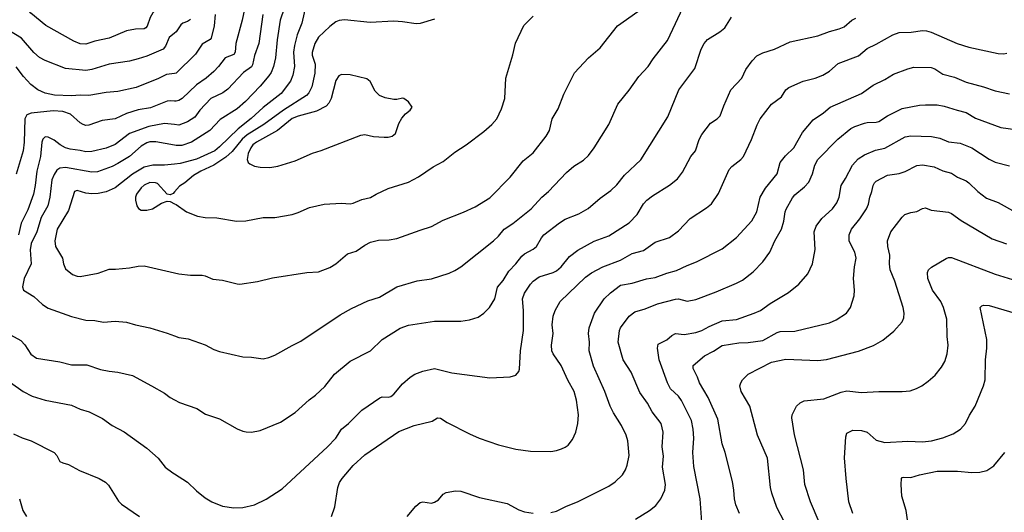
# Model space of a CAD drawing. Header units: inches. Extents: x 990586 to 1117858, y 769490 to 892071.
# Tile 217 of 248: x 1068934 to 1075713, y 864938 to 868333. Entities that reach past the tile are written whole.
import ezdxf

# ---------------------------------------------------------------- set-up
doc = ezdxf.new("R2010")
doc.units = ezdxf.units.IN
doc.header["$MEASUREMENT"] = 0
doc.layers.add('B0866', color=7, linetype='Continuous')
doc.layers.add('B0876', color=7, linetype='Continuous')

msp = doc.modelspace()

# ---------------------------------------------------------------- linework, layer by layer
at = {"layer": 'B0866', "color": 6}
for points, elevation in [([(1070000, 868706.2), (1069961.4, 868630), (1069955.9, 868570), (1069932.5, 868510), (1069930, 868442.1), (1069922.7, 868430), (1069876.4, 868403.6), (1069850, 868379.6), (1069831.8, 868348.2), (1069811.1, 868288.9), (1069802.1, 868277.9), (1069790, 868269.8), (1069730, 868267.9), (1069670, 868255.6), (1069550, 868206), (1069450, 868185.3), (1069390, 868163.7), (1069350, 868166.1), (1069305.8, 868185.8), (1069113.4, 868293.4), (1069010, 868378.5), (1068950, 868451.6), (1068927.5, 868467.5)], 5400), ([(1070000, 868241), (1069962.8, 868210), (1069937.9, 868150), (1069921.1, 868130), (1069810, 868082.8), (1069750, 868063.2), (1069690, 868048.6), (1069550, 868026.8), (1069430, 867989.8), (1069390, 867982.4), (1069250, 867996.3), (1069110, 868051.3), (1069070, 868072.4), (1069030, 868106.3), (1068945.6, 868205.6), (1068810, 868288.6)], 5500), ([(1070000, 867962.7), (1069944.5, 867955.5), (1069890, 867927.1), (1069734.9, 867865.1), (1069610, 867839.1), (1069530, 867832.1), (1069410, 867810), (1069350, 867813.1), (1069290, 867808), (1069172.4, 867812.4), (1069110, 867827.8), (1069057.5, 867850), (1069010, 867885.5), (1068960.7, 867940.7), (1068910, 868008.7)], 5600), ([(1070000, 867772), (1069970, 867774.3), (1069950, 867771), (1069834.6, 867725.4), (1069750, 867712.1), (1069670, 867686.1), (1069590, 867651), (1069502.3, 867637.7), (1069410, 867607.2), (1069390, 867605.1), (1069370, 867610), (1069350, 867622), (1069282.9, 867682.9), (1069230, 867701), (1069164.6, 867704.6), (1069011.5, 867688.5), (1068982.5, 867677.5), (1068969.7, 867650), (1068965, 867490), (1068957.8, 867430), (1068910.3, 867269.7)], 5700), ([(1070000, 867610.4), (1069930, 867618.3), (1069822.2, 867597.8), (1069690.4, 867549.6), (1069590, 867474), (1069528.2, 867448.2), (1069430, 867425.2), (1069390, 867423), (1069350, 867432.7), (1069280.6, 867440.6), (1069249.4, 867450), (1069212.8, 867470), (1069170, 867503.4), (1069130, 867523.4), (1069110, 867525.6), (1069092.3, 867510), (1069086.2, 867490), (1069077.3, 867390), (1069052.2, 867290), (1069040.6, 867190), (1069028.6, 867130), (1068990, 867022), (1068942.9, 866930), (1068925.4, 866850)], 5800), ([(1070000, 867467.9), (1069870, 867492.5), (1069830.4, 867490.4), (1069810, 867483.7), (1069770, 867461.1), (1069690, 867390.1), (1069610, 867341.5), (1069570, 867322), (1069470, 867285.1), (1069430, 867282.1), (1069250, 867314.8), (1069210, 867310.8), (1069190, 867296.4), (1069170, 867265.8), (1069154.3, 867230), (1069142, 867110), (1069128.4, 867050), (1069081.8, 866970), (1069051.5, 866870), (1069013.7, 866790), (1069006.6, 866746.6), (1069011.6, 866650), (1068964.6, 866550), (1068951.8, 866491.8), (1068959.1, 866470), (1069030, 866425.3), (1069091.1, 866371.1), (1069130, 866345.1), (1069290, 866287.8), (1069390, 866262.3), (1069450, 866260.9), (1069510, 866249.5), (1069590, 866255.4), (1069670, 866247.9), (1069730.4, 866229.6), (1069829.1, 866209.1), (1069950, 866173.4), (1070000, 866154.4)], 5900), ([(1070000, 867337.4), (1069930, 867329.6), (1069850, 867330.1), (1069790, 867316.6), (1069710, 867268.5), (1069590, 867174.5), (1069530, 867147.3), (1069474.5, 867134.5), (1069430, 867132.1), (1069390, 867136.9), (1069330, 867156.3), (1069310.2, 867149.8), (1069270, 867019.2), (1069191.6, 866890), (1069175.5, 866810), (1069181.1, 866770), (1069228.8, 866690), (1069235.3, 866650), (1069250, 866616.6), (1069296.4, 866576.4), (1069330, 866564.6), (1069350, 866563.9), (1069474.8, 866585.2), (1069550, 866612.7), (1069593.2, 866613.2), (1069690, 866622.7), (1069750, 866635.6), (1069790, 866636.3), (1070000, 866589)], 6000), ([(1070000, 867147), (1069990, 867135.9), (1069970, 867125.1), (1069950, 867131.8), (1069883.4, 867203.4), (1069869.7, 867210), (1069830.7, 867210.7), (1069790, 867192.8), (1069770, 867173.5), (1069738.5, 867130), (1069731.1, 867110), (1069730.3, 867090), (1069740.4, 867050), (1069751.9, 867031.9), (1069770, 867021.3), (1069810, 867019.9), (1069849, 867030), (1069910, 867068), (1069950, 867083.2), (1069970, 867079.2), (1070000, 867063.7)], 6100), ([(1068799.5, 866199.5), (1068942.2, 866122.2), (1068970, 866091.6), (1069010, 866028.5), (1069050, 865999.4), (1069210, 865976.2), (1069290, 865954.5), (1069395.1, 865955.1), (1069490, 865923), (1069550, 865910.4), (1069610, 865904.5), (1069710, 865880.4), (1069841.5, 865810), (1069930, 865759.2), (1069970, 865729.7), (1070000, 865713.7)], 5800), ([(1068870, 865833.5), (1068957.6, 865770), (1069018.9, 865738.9), (1069110, 865710.7), (1069290, 865675.8), (1069350, 865649.8), (1069411.2, 865631.2), (1069504.4, 865584.4), (1069570, 865536.4), (1069651.8, 865491.8), (1069810, 865379.3), (1069886.2, 865310), (1069935.1, 865250), (1069988.7, 865210), (1070000, 865202.9)], 5700), ([(1068890, 865477.7), (1068950, 865451), (1069013, 865430), (1069171.1, 865350), (1069188.8, 865330), (1069210, 865287.6), (1069230, 865277.9), (1069270, 865268.6), (1069345.5, 865225.5), (1069481.1, 865170), (1069524.9, 865144.9), (1069545, 865125), (1069614.5, 865014.5), (1069635.2, 864995.2), (1069759.6, 864910)], 5600), ([(1068931.9, 865030), (1068955.7, 864950), (1068981.5, 864910)], 5500)]:
    msp.add_lwpolyline(points, dxfattribs=dict(at, elevation=elevation))
at = {"layer": 'B0876', "color": 6}
for points, elevation in [([(1070000, 866154.4), (1070030, 866143), (1070094.5, 866134.5), (1070210, 866092.6), (1070270, 866060.1), (1070310, 866045.7), (1070469.3, 866009.3), (1070530, 866006.9), (1070610, 865996.1), (1070650, 866005.2), (1070690, 866021.9), (1070810, 866088.6), (1070870, 866116.7), (1071141.2, 866298.8), (1071218.1, 866341.9), (1071330, 866395.8), (1071410, 866420.7), (1071530, 866492.6), (1071670, 866532.5), (1071770, 866547.2), (1071890, 866586.2), (1071930, 866604), (1071970, 866629.7), (1072195.8, 866810), (1072230, 866841.5), (1072269.7, 866890.3), (1072330, 866927.6), (1072455.7, 867030), (1072528.9, 867110), (1072574.6, 867150), (1072699.6, 867280.4), (1072750, 867322.7), (1072814.7, 867365.3), (1072850, 867398.2), (1072889.2, 867450), (1072991.3, 867610), (1073051.2, 867750), (1073130, 867847.4), (1073197.2, 867942.8), (1073261.4, 868010), (1073295.4, 868064.6), (1073394.5, 868190), (1073520.8, 868459.2)], 5900), ([(1070491.6, 868450), (1070464.6, 868330), (1070420.8, 868170), (1070417.5, 868110), (1070407.4, 868092.6), (1070348.5, 868070), (1070302.2, 868010), (1070270, 867977), (1070218.3, 867930), (1070150, 867884.2), (1070052.6, 867790), (1070030, 867775.3), (1070010, 867771.2), (1070000, 867772)], 5700), ([(1070904.5, 868430), (1070877.3, 868310), (1070843.6, 868230), (1070825.5, 868154.5), (1070820, 868110), (1070825.6, 868010), (1070814.6, 867950), (1070798.6, 867910), (1070734.3, 867825.7), (1070610, 867729), (1070526.8, 867653.2), (1070438.5, 867581.5), (1070310, 867457.1), (1070276.4, 867430), (1070150, 867371.7), (1070038.3, 867341.7), (1070000, 867337.4)], 6000), ([(1070000, 866589), (1070030, 866582.3), (1070110, 866572), (1070190, 866572.4), (1070210, 866568.1), (1070263.9, 866543.9), (1070330, 866537.7), (1070430, 866512.1), (1070450, 866511.1), (1070570, 866529.7), (1070675, 866555), (1070909.9, 866590.1), (1070990, 866594.5), (1071070, 866625.3), (1071110, 866650.8), (1071190, 866718.9), (1071250, 866737.1), (1071310, 866778.3), (1071350, 866798.9), (1071405.3, 866814.7), (1071476.9, 866816.9), (1071530, 866825.9), (1071690, 866883.7), (1071770, 866907.7), (1071850, 866950.5), (1071990, 867005.8), (1072070, 867043.5), (1072170, 867106.6), (1072310, 867248.3), (1072400, 867360), (1072470, 867415.1), (1072557.7, 867530), (1072580.5, 867570), (1072600.4, 867650), (1072640.4, 867719.6), (1072680.7, 867819.3), (1072753.3, 867966.7), (1072851, 868070), (1072930, 868138.7), (1073049.5, 868290.5), (1073230, 868417.9)], 6000), ([(1070755.6, 868410), (1070727.2, 868330), (1070706.4, 868193.6), (1070696, 868070), (1070680.5, 868010), (1070664.5, 867970), (1070650, 867945.7), (1070590, 867874.4), (1070488.4, 867770), (1070430, 867719.4), (1070313.9, 867646.1), (1070243.9, 867570), (1070115.6, 867490), (1070050, 867466.4), (1070010, 867466), (1070000, 867467.9)], 5900), ([(1070607.4, 868370), (1070579.3, 868170), (1070550, 868087.2), (1070537.4, 868022.6), (1070530, 868009.1), (1070473.7, 867970), (1070366.6, 867853.4), (1070331.3, 867828.7), (1070250, 867789.3), (1070175, 867710), (1070138.5, 867661.5), (1070090, 867628.3), (1070030, 867607), (1070000, 867610.4)], 5800), ([(1070280.1, 868370), (1070271.6, 868290), (1070252.9, 868207.1), (1070244.1, 868195.9), (1070190, 868165.6), (1070145.1, 868094.9), (1070010, 867964), (1070000, 867962.7)], 5600), ([(1070000, 867063.7), (1070010, 867058.5), (1070082.9, 867010), (1070158.6, 866978.6), (1070210.8, 866970.8), (1070290, 866967.2), (1070425.5, 866945.5), (1070490, 866947.8), (1070609.6, 866969.6), (1070690, 866970.9), (1070810, 866991), (1070850, 867003.3), (1070930, 867038.5), (1071030, 867060.8), (1071150, 867068.9), (1071210, 867063.9), (1071230, 867069.2), (1071290, 867095), (1071350, 867108.3), (1071388.5, 867131.5), (1071470, 867170.1), (1071610, 867213.8), (1071678.6, 867250), (1071780.9, 867319.1), (1071850, 867355.1), (1071930, 867420.5), (1072007.2, 867470), (1072130, 867562.3), (1072183.4, 867610), (1072218.8, 867650), (1072250, 867718.4), (1072274.2, 867790), (1072281.9, 867930), (1072329.4, 868090), (1072348, 868172), (1072406, 868294), (1072470, 868358)], 6100), ([(1070000, 865713.7), (1070035, 865695), (1070154.4, 865654.4), (1070213.3, 865613.3), (1070310, 865581.2), (1070430, 865514.1), (1070470, 865497.9), (1070492.1, 865492), (1070530, 865490.6), (1070590, 865501.9), (1070730, 865560.1), (1070830, 865626.2), (1070927.3, 865712.6), (1070970, 865744.9), (1071033.8, 865806.2), (1071101.7, 865890), (1071210, 865979.9), (1071348.1, 866051.9), (1071430, 866129.7), (1071553, 866207), (1071610, 866227.2), (1071790, 866254.3), (1071970, 866255.7), (1072030, 866263.9), (1072090, 866283.7), (1072130.2, 866309.8), (1072168.7, 866350), (1072206, 866410), (1072223.8, 866490), (1072263.5, 866536.5), (1072300.7, 866599.3), (1072348.7, 866650), (1072390, 866703.8), (1072410, 866719.4), (1072470, 866750.7), (1072491, 866770), (1072525.8, 866830), (1072542.8, 866850), (1072650, 866932.9), (1072690, 866958.1), (1072784, 866996), (1072847.7, 867032.3), (1072930, 867102.9), (1073003.5, 867156.5), (1073044.7, 867195.3), (1073098.2, 867261.8), (1073210, 867368.4), (1073396.1, 867663.9), (1073472.1, 867850), (1073582.6, 867997.4), (1073625.2, 868130), (1073646.6, 868170), (1073670, 868197.2), (1073754.8, 868250), (1073790, 868278), (1073834.5, 868350)], 5800), ([(1070000, 865202.9), (1070090, 865146.1), (1070150, 865085), (1070210, 865036.6), (1070257.6, 865010), (1070330, 864981.3), (1070408.8, 864968.8), (1070470, 864971.6), (1070550, 864990.1), (1070631.2, 865028.8), (1070740.6, 865099.4), (1071053.6, 865390), (1071111.3, 865450), (1071149.6, 865510.4), (1071196.5, 865550), (1071290, 865642.3), (1071413.6, 865726.4), (1071430, 865732.9), (1071470, 865732.1), (1071490, 865737.1), (1071510, 865752.1), (1071570, 865824.2), (1071621.2, 865870), (1071655.2, 865890), (1071710, 865911.5), (1071790, 865928.1), (1071910, 865900.1), (1072170, 865864), (1072310, 865870.9), (1072350, 865883.8), (1072370, 865907.7), (1072374.6, 865925.4), (1072381.5, 866050), (1072403.4, 866190), (1072403.1, 866330), (1072394.6, 866410), (1072410, 866448.8), (1072451.5, 866510), (1072470, 866531.9), (1072510, 866561.4), (1072607.5, 866590), (1072630, 866601.5), (1072662.3, 866630), (1072720, 866700), (1072775.6, 866744.4), (1072890, 866807.3), (1072990, 866843.3), (1073130, 866933.2), (1073184.9, 866990), (1073230, 867063.8), (1073252.6, 867090), (1073290, 867119.4), (1073407.9, 867192.1), (1073463.1, 867236.9), (1073498, 867282), (1073555.8, 867390), (1073587.1, 867430), (1073611.9, 867508.1), (1073630, 867541.6), (1073690, 867619.7), (1073735.9, 867650), (1073756.7, 867670), (1073781.2, 867738.8), (1073829.6, 867850), (1073905.4, 867930), (1073933.1, 867990), (1073976.2, 868050), (1074010, 868083.8), (1074050, 868106), (1074130, 868130.5), (1074239.5, 868180.5), (1074430, 868221.4), (1074509.2, 868250.8), (1074577, 868270), (1074610, 868285), (1074664.5, 868330), (1074690, 868343.3)], 5700), ([(1071790, 868336.5), (1071690, 868306.2), (1071664, 868304), (1071570, 868319.6), (1071510, 868323.2), (1071345.8, 868314.2), (1071170, 868331.7), (1071132.4, 868327.6), (1071110, 868317.5), (1071070, 868287.2), (1070990, 868212), (1070965.1, 868170), (1070947.2, 868107.2), (1070948, 868088), (1070967.3, 868027.3), (1070965.6, 867965.6), (1070944.1, 867870), (1070924.8, 867830), (1070908.4, 867810), (1070751, 867709), (1070614.3, 867610), (1070501, 867539), (1070466.1, 867510), (1070395.7, 867424.3), (1070353.5, 867386.4), (1070270, 867331.2), (1070179.8, 867290), (1070130, 867260.3), (1070070, 867209.3), (1070034.5, 867185.5), (1070000, 867147)], 6100), ([(1070110, 868335), (1070090, 868321.5), (1070055.8, 868310), (1070042.4, 868297.6), (1070010.4, 868249.6), (1070000, 868241)], 5500), ([(1071081.5, 864910), (1071104.4, 864975.6), (1071123.2, 865110), (1071136.3, 865143.7), (1071153.6, 865170), (1071230, 865261.3), (1071310, 865333.1), (1071545.2, 865494.8), (1071650, 865535.5), (1071774.5, 865565.5), (1071811.5, 865588.5), (1071830, 865586.9), (1071876.9, 865556.9), (1072030, 865479.2), (1072098.2, 865450), (1072230, 865402), (1072350, 865372.5), (1072450, 865358.8), (1072590, 865357.7), (1072630, 865364), (1072664.7, 865375.3), (1072690, 865385.8), (1072710, 865400.7), (1072740.2, 865439.8), (1072763.1, 865490), (1072777.8, 865550), (1072782.2, 865610), (1072767.8, 865710), (1072752, 865770), (1072708.7, 865848.7), (1072661.4, 865950), (1072606.1, 866030), (1072598.8, 866050), (1072595.7, 866090), (1072606.8, 866170), (1072600, 866230), (1072606.2, 866290), (1072619.5, 866330), (1072654.1, 866390), (1072830, 866558), (1072870, 866587.6), (1072949.1, 866630.9), (1073070, 866675.7), (1073150, 866721.6), (1073230, 866743.5), (1073310, 866799.8), (1073408.1, 866831.9), (1073470, 866877.2), (1073550, 866963.5), (1073663.6, 867036.4), (1073697, 867063), (1073744.5, 867135.5), (1073819, 867301), (1073837.9, 867322.1), (1073899, 867370), (1073916.3, 867390), (1073973.2, 867506.8), (1074010.7, 867609.3), (1074032.7, 867650), (1074109.1, 867750), (1074178.8, 867801.2), (1074208.8, 867850), (1074230, 867866.1), (1074329.3, 867910.7), (1074409.8, 867930), (1074464.6, 867950), (1074510, 867979.4), (1074570, 868030.7), (1074710, 868084.4), (1074770, 868135.7), (1074830, 868163.7), (1074946.4, 868230), (1074990, 868244.5), (1075072.5, 868247.5), (1075150, 868258.1), (1075176.9, 868256.9), (1075210, 868246.6), (1075389.4, 868170), (1075470, 868143.6), (1075670, 868099.5), (1075710, 868097.8), (1075730, 868102.4)], 5600), ([(1072590, 864937), (1072630, 864946.7), (1072699.1, 864980.9), (1072774.3, 865010), (1072990, 865118.5), (1073033, 865147), (1073084.6, 865195.4), (1073104.7, 865230), (1073116.2, 865263.8), (1073130, 865330.1), (1073120.2, 865430), (1073108.5, 865470), (1073076.4, 865536.4), (1073023.2, 865623.2), (1073000.2, 865670), (1072963.6, 865770), (1072885.5, 865945.5), (1072854.8, 866050), (1072856.1, 866110), (1072850.2, 866170), (1072855.3, 866210), (1072892, 866310), (1072958.8, 866410), (1073000.5, 866450), (1073070, 866502.5), (1073150, 866517.4), (1073250, 866546.4), (1073310, 866557.4), (1073390, 866587.1), (1073456.2, 866603.8), (1073530, 866640.2), (1073594.8, 866665.2), (1073770, 866754.2), (1073870, 866832.9), (1073974.1, 866945.9), (1074009.6, 867010), (1074031.7, 867110), (1074067.9, 867172.1), (1074149.2, 867270), (1074170.5, 867350), (1074205.8, 867394.2), (1074265.1, 867450), (1074324.5, 867555.5), (1074396.1, 867643.9), (1074467.7, 867692.3), (1074514.3, 867730), (1074730, 867823.9), (1074810, 867883.1), (1074890, 867921.5), (1074950, 867957.6), (1075050, 867995.7), (1075090, 868005.3), (1075210, 868003.5), (1075234.7, 867994.7), (1075290, 867958.2), (1075370, 867936.2), (1075450, 867902.6), (1075570.2, 867870.2), (1075650, 867842), (1075750, 867822.8)], 5500), ([(1073174.9, 864890), (1073270, 864950.9), (1073314.1, 864985.9), (1073349.2, 865030), (1073376.8, 865090), (1073380.4, 865130), (1073359.2, 865250), (1073365.8, 865325.8), (1073358.3, 865390), (1073363.6, 865490), (1073350, 865550), (1073288.4, 865630), (1073256.9, 865690), (1073203, 865763), (1073144.4, 865904.4), (1073088, 865990), (1073054.6, 866110), (1073063.9, 866190), (1073070.7, 866210), (1073130.2, 866290), (1073170, 866319.7), (1073240.3, 866339.7), (1073325.6, 866374.4), (1073450, 866406.7), (1073470, 866409), (1073530, 866393.1), (1073590, 866404.6), (1073730, 866456.5), (1073870, 866516.8), (1073910, 866538.9), (1073984.3, 866595.7), (1074050, 866665), (1074097.8, 866730), (1074132.5, 866810), (1074179.3, 866890), (1074194.7, 866945.3), (1074203.4, 867010), (1074211.7, 867028.3), (1074253.9, 867106.1), (1074270, 867127.3), (1074337.8, 867182.2), (1074366.2, 867213.9), (1074391.9, 867270), (1074408.9, 867330), (1074430, 867369.7), (1074567.1, 867510), (1074657, 867583), (1074683.1, 867596.9), (1074750, 867620), (1074770, 867624.6), (1074830, 867626.1), (1074850, 867631.4), (1074909.5, 867670.5), (1075010, 867722.3), (1075130, 867745.2), (1075170, 867747.6), (1075250, 867745.9), (1075298, 867738), (1075388.7, 867708.8), (1075450, 867694.5), (1075514.1, 867654.1), (1075689.9, 867590.1), (1075790, 867577.3)], 5400), ([(1073630.6, 864869.4), (1073620, 865030), (1073574.4, 865254.4), (1073569.6, 865349.6), (1073575.8, 865450), (1073571.9, 865510), (1073558.3, 865570), (1073490, 865707.8), (1073470, 865738.2), (1073415.9, 865790), (1073394.5, 865830), (1073336.4, 865990), (1073324.8, 866070), (1073330, 866097.2), (1073390, 866127.7), (1073423.5, 866156.5), (1073450, 866169.7), (1073510, 866164), (1073590, 866177), (1073630, 866190.2), (1073680.5, 866219.5), (1073770, 866257.7), (1073870, 866266.4), (1073991.8, 866310), (1074033.6, 866330), (1074101.7, 866378.2), (1074226.2, 866453.8), (1074298.7, 866510), (1074359.5, 866580.5), (1074393.4, 866650), (1074410.2, 866750), (1074405.1, 866870), (1074416.9, 866910), (1074456.9, 866963.1), (1074530.7, 867030), (1074561.2, 867070), (1074576.8, 867110), (1074590.2, 867190), (1074620.8, 867239.2), (1074666.9, 867330), (1074706.8, 867373.2), (1074750, 867401.2), (1074825.4, 867434.6), (1074891.4, 867448.6), (1075030, 867526.9), (1075070, 867533.8), (1075212.8, 867527.2), (1075270, 867515.6), (1075330, 867492), (1075410, 867482.4), (1075489.9, 867449.9), (1075610, 867371.4), (1075650, 867350.6), (1075750, 867325.3)], 5300), ([(1073890, 864930), (1073863.9, 864990), (1073855, 865030), (1073851, 865090), (1073840.9, 865150), (1073791.4, 865350), (1073771.5, 865410), (1073741, 865581), (1073673.9, 865730), (1073613.6, 865830), (1073601.4, 865870), (1073571.8, 865930), (1073570.9, 865950), (1073650, 866016.9), (1073710, 866048), (1073770, 866086.8), (1073886.3, 866106.3), (1073950, 866108.9), (1074050, 866121.2), (1074150, 866178.3), (1074170, 866184.4), (1074270, 866186.8), (1074510, 866244.3), (1074556.2, 866263.8), (1074625.8, 866310), (1074654.6, 866350), (1074679.9, 866430), (1074682.5, 866470), (1074674.7, 866550), (1074681, 866630), (1074692.5, 866690), (1074684.5, 866730), (1074645.8, 866805.8), (1074645.4, 866850), (1074660.1, 866890), (1074719.3, 866960.7), (1074763.9, 867030), (1074777.2, 867062.8), (1074786.2, 867110), (1074801.4, 867150), (1074810, 867190.7), (1074819.4, 867210), (1074830, 867219.7), (1074910, 867261.7), (1074990, 867273.6), (1075030, 867288), (1075110, 867327.4), (1075150, 867334), (1075230, 867319.2), (1075291, 867291), (1075350, 867276.5), (1075390, 867248.3), (1075450, 867222.3), (1075469.3, 867209.3), (1075530.1, 867150), (1075590, 867102.5), (1075670, 867073.7), (1075790, 867007.3)], 5200), ([(1074198.9, 864870), (1074146.4, 864970), (1074112.9, 865070), (1074103.2, 865110), (1074082.2, 865310), (1074012.8, 865470), (1073960, 865670), (1073901.1, 865770), (1073892.4, 865810), (1073898.8, 865830), (1073911.2, 865850), (1073950.5, 865890), (1074110, 865972.8), (1074210, 865992.6), (1074430, 865983.8), (1074490, 865992.2), (1074710.3, 866049.7), (1074812, 866088), (1074876.7, 866123.3), (1074952.5, 866187.5), (1075009.5, 866250.6), (1075020.9, 866279.1), (1075024, 866310), (1075016.7, 866350), (1074960, 866530), (1074927.4, 866610), (1074922.7, 866650), (1074924, 866710), (1074910.8, 866770.8), (1074909.6, 866810), (1074930.9, 866870), (1075010, 866973.2), (1075029.1, 866990), (1075070, 867003.8), (1075110, 867010.8), (1075150, 867033.1), (1075170, 867036), (1075210, 867019.7), (1075330, 867006.1), (1075350, 866997.2), (1075416.1, 866950), (1075630, 866823), (1075727.5, 866787.5)], 5100), ([(1074437.9, 864870), (1074379.1, 865010), (1074340.7, 865130), (1074329.7, 865230), (1074268.4, 865471.6), (1074249.9, 865590), (1074251.4, 865610), (1074282, 865670), (1074306.8, 865693.1), (1074334.1, 865705.9), (1074470, 865719.3), (1074590, 865766), (1074630, 865775), (1074730, 865762.6), (1074850, 865770.4), (1075010.3, 865769.7), (1075064.7, 865775.3), (1075109.6, 865790.4), (1075145.7, 865810), (1075190, 865841.2), (1075236.7, 865883.3), (1075281.5, 865938.5), (1075303.4, 865976.6), (1075319.1, 866030), (1075327.2, 866090), (1075319.1, 866150), (1075317.7, 866270), (1075295.6, 866350), (1075275.7, 866390), (1075218.3, 866470), (1075186.4, 866550), (1075183.7, 866590), (1075191.8, 866608.2), (1075211.7, 866628.3), (1075313.3, 866686.7), (1075330, 866693.6), (1075350, 866693.4), (1075650, 866580.4), (1075770, 866542.1)], 5000), ([(1074669.7, 864929.7), (1074643.8, 865010), (1074623.3, 865170), (1074612.9, 865312.9), (1074622, 865458), (1074630, 865484.2), (1074670, 865503.6), (1074730, 865502.5), (1074770, 865489.2), (1074830, 865434.6), (1074890, 865420.2), (1075050, 865429.1), (1075150, 865422.6), (1075210.9, 865430), (1075290, 865450.3), (1075361.5, 865478.5), (1075411.3, 865510), (1075445.1, 865550), (1075473.5, 865606.5), (1075513.6, 865670), (1075569.6, 865810), (1075581.2, 865850), (1075584.1, 865990), (1075592.8, 866070), (1075593.2, 866130), (1075547.2, 866350), (1075557.9, 866362.2), (1075570, 866366.4), (1075610, 866363.7), (1075950, 866261.3)], 4900), ([(1075048.8, 864870), (1075036.6, 864950), (1075008.2, 865050), (1075002.1, 865130), (1075005.4, 865170), (1075010, 865177.4), (1075020.9, 865179.1), (1075070, 865177), (1075130, 865197.2), (1075250, 865222.3), (1075390, 865221), (1075490, 865211.6), (1075545.4, 865214.6), (1075593.9, 865226.1), (1075641.2, 865258.8), (1075716.6, 865350)], 4800), ([(1071600.7, 864910), (1071660.1, 864979.9), (1071690, 865005.1), (1071710.1, 865010.1), (1071770, 865001.6), (1071790, 865007.4), (1071816.9, 865023.1), (1071850, 865063.8), (1071870, 865075.5), (1071934.5, 865085.5), (1071970, 865084.2), (1072100.6, 865040.6), (1072290, 864999.4), (1072370, 864955.4), (1072410, 864941.8), (1072470, 864931.7)], 5500)]:
    msp.add_lwpolyline(points, dxfattribs=dict(at, elevation=elevation))
at = {"layer": 'B0876', "color": 6, "elevation": 6200}
msp.add_lwpolyline([(1071150, 867955.3), (1071130, 867945.4), (1071110, 867914.3), (1071079, 867790), (1071062.6, 867757.4), (1071043.8, 867736.2), (1070978, 867702), (1070850, 867669.4), (1070810, 867651.2), (1070709.3, 867570.7), (1070564.1, 867490), (1070539.4, 867470), (1070524.4, 867450), (1070506.8, 867410), (1070498.8, 867370), (1070506.7, 867350), (1070519.2, 867339.2), (1070550, 867322.7), (1070590, 867316.4), (1070655.4, 867315.4), (1070710, 867324.6), (1070830, 867361.1), (1070950, 867413.5), (1071008.7, 867431.3), (1071281.7, 867538.3), (1071310, 867542.4), (1071369.2, 867529.2), (1071443.1, 867523.1), (1071470, 867523.4), (1071498.5, 867530), (1071522.1, 867550), (1071543.1, 867616.9), (1071565.7, 867654.3), (1071590, 867685.3), (1071622.9, 867710), (1071636, 867730), (1071610, 867767.6), (1071579.3, 867790), (1071570, 867792.8), (1071530, 867783.1), (1071510, 867783.1), (1071450, 867793.6), (1071410, 867809.8), (1071381.1, 867841.1), (1071346.4, 867906.4), (1071324.7, 867924.7), (1071210, 867954.3)], close=True, dxfattribs=at)

doc.saveas('drawing.dxf')
